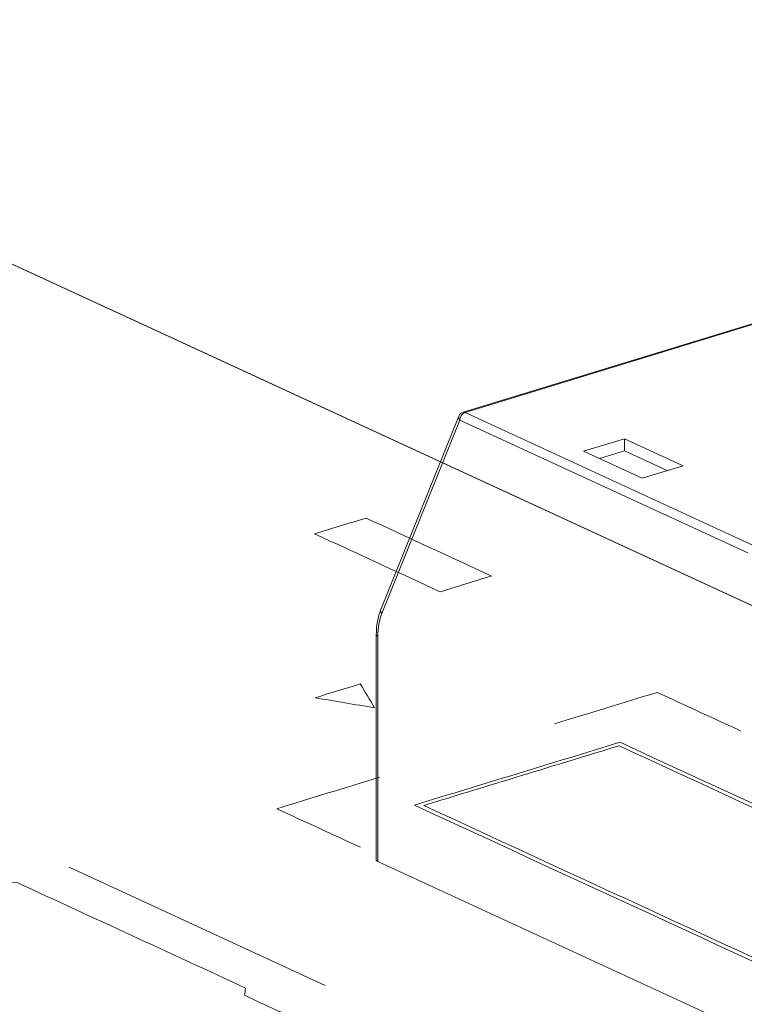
# Model space of a CAD drawing. Header units: inches. Extents: x -30 to 641, y 180 to 601.
# Tile 30 of 234: x 117.9 to 123.37, y 352.72 to 360.14. Entities that reach past the tile are written whole.
import ezdxf

# ---------------------------------------------------------------- set-up
doc = ezdxf.new("R2010")
doc.units = ezdxf.units.IN
doc.header["$MEASUREMENT"] = 0
doc.layers.add('1', color=7, linetype='Continuous')

# ---------------------------------------------------------------- blocks, each defined once
blk = doc.blocks.new('block 2830')
at = {"layer": '1', "color": 155, "lineweight": 18, "true_color": 0x4c7299}
blk.add_lwpolyline([(121.2126, 357.1508), (120.6234, 355.6923)], dxfattribs=at)
blk = doc.blocks.new('block 2831')
at = {"layer": '1', "color": 155, "lineweight": 18, "true_color": 0x4c7299}
blk.add_lwpolyline([(124.1917, 358.0803), (121.2444, 357.1798)], dxfattribs=at)
blk = doc.blocks.new('block 2832')
at = {"layer": '1', "color": 155, "lineweight": 18, "true_color": 0x4c7299}
blk.add_lwpolyline([(120.5898, 355.5009), (120.5898, 353.8029)], dxfattribs=at)
blk = doc.blocks.new('block 2904')
at = {"layer": '1', "color": 155, "lineweight": 18, "true_color": 0x4c7299}
blk.add_lwpolyline([(113.8471, 360.1392), (121.0734, 356.8057)], dxfattribs=at)
blk = doc.blocks.new('block 3270')
at = {"layer": '1', "color": 155, "lineweight": 13, "true_color": 0x4c7299}
blk.add_lwpolyline([(123.3909, 356.1189), (121.2202, 357.1202)], dxfattribs=at)
blk = doc.blocks.new('block 3271')
at = {"layer": '1', "color": 155, "lineweight": 13, "true_color": 0x4c7299}
blk.add_lwpolyline([(121.259, 357.1784), (123.4487, 356.1683)], dxfattribs=at)
blk = doc.blocks.new('block 3287')
at = {"layer": '1', "color": 155, "lineweight": 18, "true_color": 0x4c7299}
blk.add_lwpolyline([(122.5939, 356.6815), (122.9041, 356.7763)], dxfattribs=at)
blk = doc.blocks.new('block 3288')
at = {"layer": '1', "color": 155, "lineweight": 18, "true_color": 0x4c7299}
blk.add_lwpolyline([(122.9041, 356.7763), (122.4623, 356.9801)], dxfattribs=at)
blk = doc.blocks.new('block 3289')
at = {"layer": '1', "color": 155, "lineweight": 18, "true_color": 0x4c7299}
blk.add_lwpolyline([(122.4623, 356.9801), (122.152, 356.8854)], dxfattribs=at)
blk = doc.blocks.new('block 3290')
at = {"layer": '1', "color": 155, "lineweight": 18, "true_color": 0x4c7299}
blk.add_lwpolyline([(122.152, 356.8854), (122.5939, 356.6815)], dxfattribs=at)
blk = doc.blocks.new('block 3292')
at = {"layer": '1', "color": 155, "lineweight": 13, "true_color": 0x4c7299}
blk.add_lwpolyline([(124.2063, 358.0789), (121.259, 357.1784)], dxfattribs=at)
blk = doc.blocks.new('block 3306')
at = {"layer": '1', "color": 155, "lineweight": 13, "true_color": 0x4c7299}
blk.add_lwpolyline([(121.2202, 357.1202), (120.631, 355.6617)], dxfattribs=at)
blk = doc.blocks.new('block 4337')
at = {"layer": '1', "color": 155, "lineweight": 18, "true_color": 0x4c7299}
blk.add_lwpolyline([(122.4623, 356.8875), (122.4623, 356.9801)], dxfattribs=at)
blk = doc.blocks.new('block 4343')
at = {"layer": '1', "color": 155, "lineweight": 18, "true_color": 0x4c7299}
blk.add_lwpolyline([(122.7833, 356.7394), (122.4623, 356.8875)], dxfattribs=at)
blk = doc.blocks.new('block 4345')
at = {"layer": '1', "color": 155, "lineweight": 18, "true_color": 0x4c7299}
blk.add_lwpolyline([(122.4623, 356.8875), (122.2729, 356.8296)], dxfattribs=at)
blk = doc.blocks.new('block 4371')
at = {"layer": '1', "color": 155, "lineweight": 13, "true_color": 0x4c7299}
blk.add_lwpolyline([(120.601, 355.489), (120.601, 353.7911)], dxfattribs=at)
blk = doc.blocks.new('block 4374')
at = {"layer": '1', "color": 155, "lineweight": 18, "true_color": 0x4c7299}
blk.add_lwpolyline([(127.9863, 350.3843), (120.601, 353.7911)], dxfattribs=at)
blk = doc.blocks.new('block 4849')
at = {"layer": '1', "color": 18, "lineweight": 13, "true_color": 0x4c0000}
blk.add_lwpolyline([(113.8471, 360.1392), (196.893, 321.8306)], dxfattribs=at)
blk = doc.blocks.new('block 4889')
at = {"layer": '1', "color": 252, "lineweight": 13, "true_color": 0x848484}
blk.add_lwpolyline([(120.2054, 352.8582), (118.2737, 353.7493)], dxfattribs=at)
blk = doc.blocks.new('block 4922')
at = {"layer": '1', "color": 18, "lineweight": 13, "true_color": 0x4c0000}
blk.add_lwpolyline([(113.8471, 360.1392), (196.893, 321.8306)], dxfattribs=at)
blk = doc.blocks.new('block 5109')
at = {"layer": '1', "color": 252, "lineweight": 13, "true_color": 0x848484}
blk.add_lwpolyline([(120.2054, 352.8582), (118.2737, 353.7493)], dxfattribs=at)
blk = doc.blocks.new('block 5266')
at = {"layer": '1', "color": 155, "lineweight": 18, "true_color": 0x4c7299}
blk.add_open_spline([(121.2444, 357.1798), (121.2299, 357.1754), (121.2183, 357.1648), (121.2126, 357.1508)], degree=3, dxfattribs=at)
blk = doc.blocks.new('block 5403')
at = {"layer": '1', "color": 155, "lineweight": 13, "true_color": 0x4c7299}
blk.add_open_spline([(121.259, 357.1784), (121.2375, 357.1718), (121.2202, 357.1458), (121.2202, 357.1202)], degree=3, dxfattribs=at)
blk = doc.blocks.new('block 5406')
at = {"layer": '1', "color": 155, "lineweight": 13, "true_color": 0x4c7299}
blk.add_open_spline([(121.259, 357.1784), (121.2539, 357.1807), (121.2489, 357.1812), (121.2444, 357.1798)], degree=3, dxfattribs=at)
blk = doc.blocks.new('block 5409')
at = {"layer": '1', "color": 155, "lineweight": 13, "true_color": 0x4c7299}
blk.add_open_spline([(121.2126, 357.1508), (121.2089, 357.1416), (121.2117, 357.1303), (121.2202, 357.1202)], degree=3, dxfattribs=at)
blk = doc.blocks.new('block 5411')
at = {"layer": '1', "color": 155, "lineweight": 13, "true_color": 0x4c7299}
blk.add_open_spline([(120.6234, 355.6923), (120.6197, 355.6831), (120.6225, 355.6719), (120.631, 355.6617)], degree=3, dxfattribs=at)
blk = doc.blocks.new('block 5417')
at = {"layer": '1', "color": 155, "lineweight": 18, "true_color": 0x4c7299}
blk.add_open_spline([(120.5898, 355.5009), (120.5898, 355.4966), (120.5938, 355.4924), (120.601, 355.489)], degree=3, dxfattribs=at)
blk = doc.blocks.new('block 5418')
at = {"layer": '1', "color": 155, "lineweight": 13, "true_color": 0x4c7299}
blk.add_open_spline([(120.631, 355.6617), (120.6113, 355.6129), (120.601, 355.5538), (120.601, 355.489)], degree=3, dxfattribs=at)
blk = doc.blocks.new('block 5581')
at = {"layer": '1', "color": 155, "lineweight": 18, "true_color": 0x4c7299}
blk.add_open_spline([(120.5898, 353.8029), (120.5898, 353.7986), (120.5938, 353.7944), (120.601, 353.7911)], degree=3, dxfattribs=at)
blk = doc.blocks.new('block 8333')
at = {"layer": '1', "color": 155, "lineweight": 18, "true_color": 0x4c7299}
blk.add_open_spline([(120.6234, 355.6923), (120.601, 355.6352), (120.5898, 355.5714), (120.5898, 355.5009)], degree=3, dxfattribs=at)
blk = doc.blocks.new('block 8458')
at = {"layer": '1', "color": 18, "lineweight": 13, "true_color": 0x4c0000}
blk.add_lwpolyline([(116.1735, 359.066), (119.1248, 357.7046), (130.9301, 352.2589), (178.1511, 330.4762), (189.9564, 325.0305), (195.859, 322.3076)], dxfattribs=at)
blk = doc.blocks.new('block 8611')
at = {"layer": '1', "color": 252, "lineweight": 13, "true_color": 0x848484}
blk.add_open_spline([(119.3089, 352.4391), (119.5157, 352.5023), (119.7226, 352.5654), (119.9294, 352.6286), (119.8178, 352.6801), (119.7063, 352.7316), (119.5947, 352.783), (119.598, 352.8013), (119.6013, 352.8196), (119.6046, 352.8379), (119.0317, 353.1022), (118.4588, 353.3665), (117.8859, 353.6308), (117.7505, 353.6362), (117.6151, 353.6415), (117.4798, 353.6469), (117.0081, 353.5028), (116.5365, 353.3587), (116.0649, 353.2146), (116.0514, 353.1638), (116.0379, 353.1129), (116.0244, 353.062), (116.5973, 352.7978), (117.1702, 352.5335), (117.7432, 352.2692), (117.7916, 352.2667), (117.84, 352.2642), (117.8884, 352.2617), (117.9999, 352.2102), (118.1115, 352.1588), (118.2231, 352.1073), (118.4299, 352.1705), (118.6367, 352.2337), (118.8435, 352.2969), (118.7173, 352.3551), (118.5911, 352.4133), (118.4648, 352.4716), (118.6199, 352.519), (118.7751, 352.5664), (118.9302, 352.6138), (119.0564, 352.5555), (119.1827, 352.4973), (119.3089, 352.4391)], degree=3, knots=[0, 0, 0, 0, 1, 1, 1, 2, 2, 2, 3, 3, 3, 4, 4, 4, 5, 5, 5, 6, 6, 6, 7, 7, 7, 8, 8, 8, 9, 9, 9, 10, 10, 10, 11, 11, 11, 12, 12, 12, 13, 13, 13, 14, 14, 14, 14], dxfattribs=at)
blk = doc.blocks.new('block 8612')
at = {"layer": '1', "color": 252, "lineweight": 13, "true_color": 0x848484}
blk.add_open_spline([(119.3089, 352.4391), (119.5157, 352.5023), (119.7226, 352.5654), (119.9294, 352.6286), (119.8178, 352.6801), (119.7063, 352.7316), (119.5947, 352.783), (119.598, 352.8013), (119.6013, 352.8196), (119.6046, 352.8379), (119.0317, 353.1022), (118.4588, 353.3665), (117.8859, 353.6308), (117.7505, 353.6362), (117.6151, 353.6415), (117.4798, 353.6469), (117.0081, 353.5028), (116.5365, 353.3587), (116.0649, 353.2146), (116.0514, 353.1638), (116.0379, 353.1129), (116.0244, 353.062), (116.5973, 352.7978), (117.1702, 352.5335), (117.7432, 352.2692), (117.7916, 352.2667), (117.84, 352.2642), (117.8884, 352.2617), (117.9999, 352.2102), (118.1115, 352.1588), (118.2231, 352.1073), (118.4299, 352.1705), (118.6367, 352.2337), (118.8435, 352.2969), (118.7173, 352.3551), (118.5911, 352.4133), (118.4648, 352.4716), (118.6199, 352.519), (118.7751, 352.5664), (118.9302, 352.6138), (119.0564, 352.5555), (119.1827, 352.4973), (119.3089, 352.4391)], degree=3, knots=[0, 0, 0, 0, 1, 1, 1, 2, 2, 2, 3, 3, 3, 4, 4, 4, 5, 5, 5, 6, 6, 6, 7, 7, 7, 8, 8, 8, 9, 9, 9, 10, 10, 10, 11, 11, 11, 12, 12, 12, 13, 13, 13, 14, 14, 14, 14], dxfattribs=at)
blk = doc.blocks.new('block 8883')
at = {"layer": '1', "color": 18, "lineweight": 13, "true_color": 0x4c0000}
blk.add_open_spline([(120.5123, 356.3814), (120.383, 356.3419), (120.2537, 356.3024), (120.1245, 356.2629), (120.4401, 356.1173), (120.7557, 355.9717), (121.0713, 355.8261), (121.2006, 355.8656), (121.3298, 355.9051), (121.4591, 355.9446), (121.1435, 356.0902), (120.8279, 356.2358), (120.5123, 356.3814)], degree=3, knots=[0, 0, 0, 0, 1, 1, 1, 2, 2, 2, 3, 3, 3, 4, 4, 4, 4], dxfattribs=at)
blk = doc.blocks.new('block 8884')
at = {"layer": '1', "color": 18, "lineweight": 13, "true_color": 0x4c0000}
blk.add_open_spline([(120.469, 355.1308), (120.3552, 355.096), (120.2415, 355.0612), (120.1277, 355.0265), (120.2775, 355.0012), (120.4272, 354.976), (120.5769, 354.9508), (120.541, 355.0108), (120.505, 355.0708), (120.469, 355.1308)], degree=3, knots=[0, 0, 0, 0, 1, 1, 1, 2, 2, 2, 3, 3, 3, 3], dxfattribs=at)
blk = doc.blocks.new('block 8891')
at = {"layer": '1', "color": 18, "lineweight": 13, "true_color": 0x4c0000}
blk.add_open_spline([(121.933, 354.8301), (122.1916, 354.9091), (122.4501, 354.9881), (122.7086, 355.0671), (122.9191, 354.97), (123.1295, 354.8729), (123.3399, 354.7759)], degree=3, knots=[0, 0, 0, 0, 1, 1, 1, 2, 2, 2, 2], dxfattribs=at)
blk = doc.blocks.new('block 8892')
at = {"layer": '1', "color": 18, "lineweight": 13, "true_color": 0x4c0000}
blk.add_open_spline([(120.4701, 353.8991), (120.2597, 353.9961), (120.0493, 354.0932), (119.8389, 354.1903), (120.0974, 354.2693), (120.356, 354.3482), (120.6145, 354.4272)], degree=3, knots=[0, 0, 0, 0, 1, 1, 1, 2, 2, 2, 2], dxfattribs=at)
blk = doc.blocks.new('block 8897')
at = {"layer": '1', "color": 18, "lineweight": 13, "true_color": 0x4c0000}
blk.add_open_spline([(124.7346, 352.4672), (123.4721, 353.0496), (122.2097, 353.6319), (120.9472, 354.2143), (121.4385, 354.3644), (121.9297, 354.5144), (122.4209, 354.6645), (123.6833, 354.0822), (124.9458, 353.4998), (126.2082, 352.9175), (125.717, 352.7674), (125.2258, 352.6173), (124.7346, 352.4672)], degree=3, knots=[0, 0, 0, 0, 1, 1, 1, 2, 2, 2, 3, 3, 3, 4, 4, 4, 4], dxfattribs=at)
blk = doc.blocks.new('block 8898')
at = {"layer": '1', "color": 18, "lineweight": 13, "true_color": 0x4c0000}
blk.add_open_spline([(124.7273, 352.4408), (123.4439, 353.0329), (122.1604, 353.6249), (120.8769, 354.217), (121.394, 354.375), (121.911, 354.5329), (122.4281, 354.6909), (123.7116, 354.0989), (124.9951, 353.5068), (126.2785, 352.9148), (125.7615, 352.7568), (125.2444, 352.5988), (124.7273, 352.4408)], degree=3, knots=[0, 0, 0, 0, 1, 1, 1, 2, 2, 2, 3, 3, 3, 4, 4, 4, 4], dxfattribs=at)
blk = doc.blocks.new('block 9232')
at = {"layer": '1', "color": 252, "lineweight": 13, "true_color": 0x848484}
blk.add_open_spline([(119.3089, 352.4391), (119.5157, 352.5023), (119.7226, 352.5654), (119.9294, 352.6286), (119.8178, 352.6801), (119.7063, 352.7316), (119.5947, 352.783), (119.598, 352.8013), (119.6013, 352.8196), (119.6046, 352.8379), (119.0317, 353.1022), (118.4588, 353.3665), (117.8859, 353.6308), (117.7505, 353.6362), (117.6151, 353.6415), (117.4798, 353.6469), (117.0081, 353.5028), (116.5365, 353.3587), (116.0649, 353.2146), (116.0514, 353.1638), (116.0379, 353.1129), (116.0244, 353.062), (116.5973, 352.7978), (117.1702, 352.5335), (117.7432, 352.2692), (117.7916, 352.2667), (117.84, 352.2642), (117.8884, 352.2617), (117.9999, 352.2102), (118.1115, 352.1588), (118.2231, 352.1073), (118.4299, 352.1705), (118.6367, 352.2337), (118.8435, 352.2969), (118.7173, 352.3551), (118.5911, 352.4133), (118.4648, 352.4716), (118.6199, 352.519), (118.7751, 352.5664), (118.9302, 352.6138), (119.0564, 352.5555), (119.1827, 352.4973), (119.3089, 352.4391)], degree=3, knots=[0, 0, 0, 0, 1, 1, 1, 2, 2, 2, 3, 3, 3, 4, 4, 4, 5, 5, 5, 6, 6, 6, 7, 7, 7, 8, 8, 8, 9, 9, 9, 10, 10, 10, 11, 11, 11, 12, 12, 12, 13, 13, 13, 14, 14, 14, 14], dxfattribs=at)
blk = doc.blocks.new('block 9233')
at = {"layer": '1', "color": 252, "lineweight": 13, "true_color": 0x848484}
blk.add_open_spline([(119.3089, 352.4391), (119.5157, 352.5023), (119.7226, 352.5654), (119.9294, 352.6286), (119.8178, 352.6801), (119.7063, 352.7316), (119.5947, 352.783), (119.598, 352.8013), (119.6013, 352.8196), (119.6046, 352.8379), (119.0317, 353.1022), (118.4588, 353.3665), (117.8859, 353.6308), (117.7505, 353.6362), (117.6151, 353.6415), (117.4798, 353.6469), (117.0081, 353.5028), (116.5365, 353.3587), (116.0649, 353.2146), (116.0514, 353.1638), (116.0379, 353.1129), (116.0244, 353.062), (116.5973, 352.7978), (117.1702, 352.5335), (117.7432, 352.2692), (117.7916, 352.2667), (117.84, 352.2642), (117.8884, 352.2617), (117.9999, 352.2102), (118.1115, 352.1588), (118.2231, 352.1073), (118.4299, 352.1705), (118.6367, 352.2337), (118.8435, 352.2969), (118.7173, 352.3551), (118.5911, 352.4133), (118.4648, 352.4716), (118.6199, 352.519), (118.7751, 352.5664), (118.9302, 352.6138), (119.0564, 352.5555), (119.1827, 352.4973), (119.3089, 352.4391)], degree=3, knots=[0, 0, 0, 0, 1, 1, 1, 2, 2, 2, 3, 3, 3, 4, 4, 4, 5, 5, 5, 6, 6, 6, 7, 7, 7, 8, 8, 8, 9, 9, 9, 10, 10, 10, 11, 11, 11, 12, 12, 12, 13, 13, 13, 14, 14, 14, 14], dxfattribs=at)

msp = doc.modelspace()

# ---------------------------------------------------------------- block references
at = {"layer": '1'}
for name in ['block 8458', 'block 2904', 'block 4849', 'block 4922', 'block 2831', 'block 3292', 'block 5266', 'block 5403', 'block 5406', 'block 3271', 'block 2830', 'block 3306', 'block 5409', 'block 3270', 'block 3289', 'block 3288', 'block 4337', 'block 3290', 'block 4345', 'block 4343', 'block 3287', 'block 8883', 'block 8333', 'block 5411', 'block 5418', 'block 2832', 'block 5417', 'block 4371', 'block 8884', 'block 8891', 'block 8898', 'block 8897', 'block 8892', 'block 4889', 'block 5109', 'block 5581', 'block 4374', 'block 8611', 'block 8612', 'block 9232', 'block 9233']:
    msp.add_blockref(name, (0, 0), dxfattribs=at)

doc.saveas('drawing.dxf')
